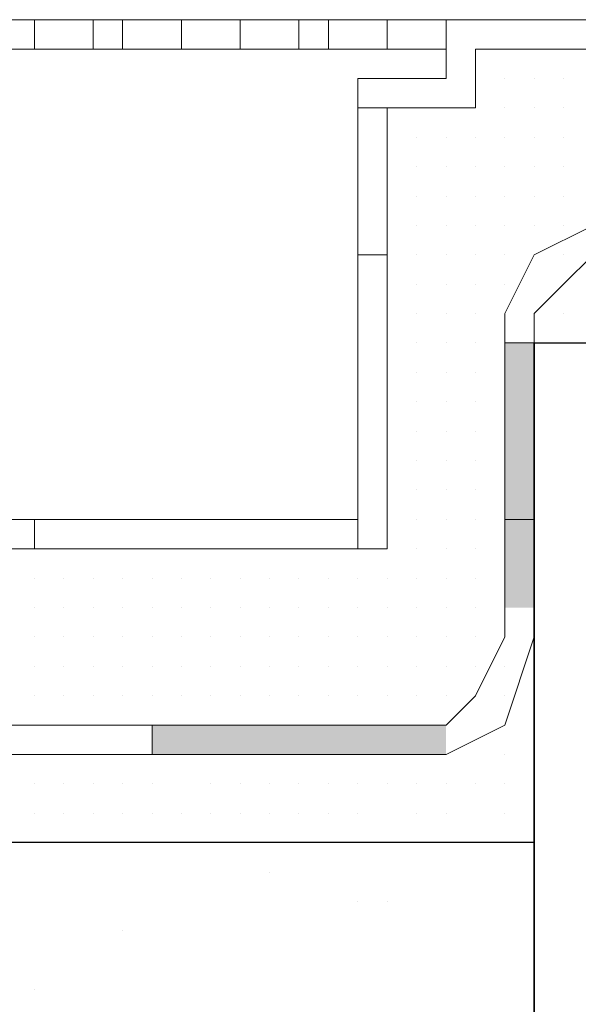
# Model space of a CAD drawing. Header units: metres. Extents: x 5.7 to 89.8, y 4 to 63.5.
# Tile 206 of 256: x 30.279 to 30.462, y 49.535 to 49.858. Entities that reach past the tile are written whole.
import ezdxf

# ---------------------------------------------------------------- set-up
doc = ezdxf.new("R2010")
doc.units = ezdxf.units.M
doc.header["$MEASUREMENT"] = 0
for name, color, linetype in [('PDF17_furn', 7, 'Continuous'), ('PDF17_hatch', 7, 'Continuous'), ('PDF17_hatch-borshi', 7, 'Continuous'), ('PDF17_Isogam', 7, 'Continuous'), ('PDF17_kaff', 7, 'Continuous'), ('PDF17_wall', 7, 'Continuous')]:
    doc.layers.add(name, color=color, linetype=linetype)

msp = doc.modelspace()

# ---------------------------------------------------------------- linework, layer by layer
at = {"layer": 'PDF17_furn', "lineweight": 18}
msp.add_lwpolyline([(30.14887, 49.85751), (30.41854, 49.85751), (30.41854, 49.84788), (30.14887, 49.84788)], close=True, dxfattribs=at)
for points in [[(30.2837, 49.85751), (30.2837, 49.84788)], [(30.30297, 49.85751), (30.30297, 49.84788)], [(30.3126, 49.85751), (30.3126, 49.84788)], [(30.33186, 49.85751), (30.33186, 49.84788)], [(30.35112, 49.85751), (30.35112, 49.84788)], [(30.37038, 49.85751), (30.37038, 49.84788)], [(30.38002, 49.85751), (30.38002, 49.84788)], [(30.39928, 49.85751), (30.39928, 49.84788)]]:
    msp.add_lwpolyline(points, dxfattribs=at)
at = {"layer": 'PDF17_hatch', "lineweight": 25}
for points in [[(30.42817, 49.58784), (30.42817, 49.58784)], [(30.36075, 49.57821), (30.36075, 49.57821)], [(30.38965, 49.56858), (30.38965, 49.56858)], [(30.39928, 49.56858), (30.39928, 49.56858)], [(30.3126, 49.55894), (30.3126, 49.55894)], [(30.2837, 49.53968), (30.2837, 49.53968)]]:
    msp.add_lwpolyline(points, dxfattribs=at)
at = {"layer": 'PDF17_hatch-borshi', "lineweight": 18}
for points in [[(30.4378, 49.83825), (30.4378, 49.83825)], [(30.4378, 49.83825), (30.4378, 49.83825)], [(30.4378, 49.83825), (30.4378, 49.83825)], [(30.4378, 49.83825), (30.4378, 49.83825)], [(30.4378, 49.83825), (30.4378, 49.83825)], [(30.44743, 49.83825), (30.44743, 49.83825)], [(30.44743, 49.83825), (30.44743, 49.83825)], [(30.44743, 49.83825), (30.44743, 49.83825)], [(30.44743, 49.83825), (30.44743, 49.83825)], [(30.45706, 49.83825), (30.45706, 49.83825)], [(30.45706, 49.83825), (30.45706, 49.83825)], [(30.45706, 49.83825), (30.45706, 49.83825)], [(30.45706, 49.83825), (30.45706, 49.83825)], [(30.40891, 49.82862), (30.40891, 49.82862)], [(30.40891, 49.82862), (30.40891, 49.82862)], [(30.40891, 49.82862), (30.40891, 49.82862)], [(30.41854, 49.82862), (30.41854, 49.82862)], [(30.42817, 49.82862), (30.42817, 49.82862)], [(30.42817, 49.82862), (30.42817, 49.82862)], [(30.42817, 49.82862), (30.42817, 49.82862)], [(30.4378, 49.82862), (30.4378, 49.82862)], [(30.4378, 49.82862), (30.4378, 49.82862)], [(30.4378, 49.82862), (30.4378, 49.82862)], [(30.4378, 49.82862), (30.4378, 49.82862)], [(30.44743, 49.82862), (30.44743, 49.82862)], [(30.44743, 49.82862), (30.44743, 49.82862)], [(30.44743, 49.82862), (30.44743, 49.82862)], [(30.45706, 49.82862), (30.45706, 49.82862)], [(30.45706, 49.82862), (30.45706, 49.82862)], [(30.45706, 49.82862), (30.45706, 49.82862)], [(30.45706, 49.82862), (30.45706, 49.82862)], [(30.40891, 49.81899), (30.40891, 49.81899)], [(30.40891, 49.81899), (30.40891, 49.81899)], [(30.40891, 49.81899), (30.40891, 49.81899)], [(30.40891, 49.81899), (30.40891, 49.81899)], [(30.41854, 49.81899), (30.41854, 49.81899)], [(30.41854, 49.81899), (30.41854, 49.81899)], [(30.41854, 49.81899), (30.41854, 49.81899)], [(30.41854, 49.81899), (30.41854, 49.81899)], [(30.42817, 49.81899), (30.42817, 49.81899)], [(30.42817, 49.81899), (30.42817, 49.81899)], [(30.42817, 49.81899), (30.42817, 49.81899)], [(30.4378, 49.81899), (30.4378, 49.81899)], [(30.4378, 49.81899), (30.4378, 49.81899)], [(30.4378, 49.81899), (30.4378, 49.81899)], [(30.4378, 49.81899), (30.4378, 49.81899)], [(30.44743, 49.81899), (30.44743, 49.81899)], [(30.44743, 49.81899), (30.44743, 49.81899)], [(30.44743, 49.81899), (30.44743, 49.81899)], [(30.45706, 49.81899), (30.45706, 49.81899)], [(30.45706, 49.81899), (30.45706, 49.81899)], [(30.45706, 49.81899), (30.45706, 49.81899)], [(30.39928, 49.80936), (30.39928, 49.80936)], [(30.39928, 49.80936), (30.39928, 49.80936)], [(30.40891, 49.80936), (30.40891, 49.80936)], [(30.40891, 49.80936), (30.40891, 49.80936)], [(30.40891, 49.80936), (30.40891, 49.80936)], [(30.40891, 49.80936), (30.40891, 49.80936)], [(30.40891, 49.80936), (30.40891, 49.80936)], [(30.41854, 49.80936), (30.41854, 49.80936)], [(30.41854, 49.80936), (30.41854, 49.80936)], [(30.41854, 49.80936), (30.41854, 49.80936)], [(30.42817, 49.80936), (30.42817, 49.80936)], [(30.42817, 49.80936), (30.42817, 49.80936)], [(30.42817, 49.80936), (30.42817, 49.80936)], [(30.42817, 49.80936), (30.42817, 49.80936)], [(30.4378, 49.80936), (30.4378, 49.80936)], [(30.4378, 49.80936), (30.4378, 49.80936)], [(30.4378, 49.80936), (30.4378, 49.80936)], [(30.4378, 49.80936), (30.4378, 49.80936)], [(30.44743, 49.80936), (30.44743, 49.80936)], [(30.44743, 49.80936), (30.44743, 49.80936)], [(30.44743, 49.80936), (30.44743, 49.80936)], [(30.44743, 49.80936), (30.44743, 49.80936)], [(30.45706, 49.80936), (30.45706, 49.80936)], [(30.45706, 49.80936), (30.45706, 49.80936)], [(30.45706, 49.80936), (30.45706, 49.80936)], [(30.39928, 49.79972), (30.39928, 49.79972)], [(30.40891, 49.79972), (30.40891, 49.79972)], [(30.41854, 49.79972), (30.41854, 49.79972)], [(30.41854, 49.79972), (30.41854, 49.79972)], [(30.41854, 49.79972), (30.41854, 49.79972)], [(30.41854, 49.79972), (30.41854, 49.79972)], [(30.42817, 49.79972), (30.42817, 49.79972)], [(30.42817, 49.79972), (30.42817, 49.79972)], [(30.42817, 49.79972), (30.42817, 49.79972)], [(30.4378, 49.79972), (30.4378, 49.79972)], [(30.4378, 49.79972), (30.4378, 49.79972)], [(30.4378, 49.79972), (30.4378, 49.79972)], [(30.4378, 49.79972), (30.4378, 49.79972)], [(30.44743, 49.79972), (30.44743, 49.79972)], [(30.44743, 49.79972), (30.44743, 49.79972)], [(30.44743, 49.79972), (30.44743, 49.79972)], [(30.45706, 49.79972), (30.45706, 49.79972)], [(30.45706, 49.79972), (30.45706, 49.79972)], [(30.45706, 49.79972), (30.45706, 49.79972)], [(30.39928, 49.79009), (30.39928, 49.79009)], [(30.39928, 49.79009), (30.39928, 49.79009)], [(30.39928, 49.79009), (30.39928, 49.79009)], [(30.40891, 49.79009), (30.40891, 49.79009)], [(30.40891, 49.79009), (30.40891, 49.79009)], [(30.40891, 49.79009), (30.40891, 49.79009)], [(30.40891, 49.79009), (30.40891, 49.79009)], [(30.40891, 49.79009), (30.40891, 49.79009)], [(30.41854, 49.79009), (30.41854, 49.79009)], [(30.41854, 49.79009), (30.41854, 49.79009)], [(30.41854, 49.79009), (30.41854, 49.79009)], [(30.42817, 49.79009), (30.42817, 49.79009)], [(30.42817, 49.79009), (30.42817, 49.79009)], [(30.4378, 49.79009), (30.4378, 49.79009)], [(30.4378, 49.79009), (30.4378, 49.79009)], [(30.4378, 49.79009), (30.4378, 49.79009)], [(30.44743, 49.79009), (30.44743, 49.79009)], [(30.45706, 49.79009), (30.45706, 49.79009)], [(30.39928, 49.78046), (30.39928, 49.78046)], [(30.40891, 49.78046), (30.40891, 49.78046)], [(30.40891, 49.78046), (30.40891, 49.78046)], [(30.40891, 49.78046), (30.40891, 49.78046)], [(30.41854, 49.78046), (30.41854, 49.78046)], [(30.41854, 49.78046), (30.41854, 49.78046)], [(30.41854, 49.78046), (30.41854, 49.78046)], [(30.41854, 49.78046), (30.41854, 49.78046)], [(30.42817, 49.78046), (30.42817, 49.78046)], [(30.42817, 49.78046), (30.42817, 49.78046)], [(30.42817, 49.78046), (30.42817, 49.78046)], [(30.4378, 49.78046), (30.4378, 49.78046)], [(30.4378, 49.78046), (30.4378, 49.78046)], [(30.4378, 49.78046), (30.4378, 49.78046)], [(30.45706, 49.78046), (30.45706, 49.78046)], [(30.39928, 49.77083), (30.39928, 49.77083)], [(30.39928, 49.77083), (30.39928, 49.77083)], [(30.39928, 49.77083), (30.39928, 49.77083)], [(30.40891, 49.77083), (30.40891, 49.77083)], [(30.40891, 49.77083), (30.40891, 49.77083)], [(30.40891, 49.77083), (30.40891, 49.77083)], [(30.41854, 49.77083), (30.41854, 49.77083)], [(30.41854, 49.77083), (30.41854, 49.77083)], [(30.41854, 49.77083), (30.41854, 49.77083)], [(30.41854, 49.77083), (30.41854, 49.77083)], [(30.42817, 49.77083), (30.42817, 49.77083)], [(30.42817, 49.77083), (30.42817, 49.77083)], [(30.42817, 49.77083), (30.42817, 49.77083)], [(30.42817, 49.77083), (30.42817, 49.77083)], [(30.4378, 49.77083), (30.4378, 49.77083)], [(30.4378, 49.77083), (30.4378, 49.77083)], [(30.45706, 49.77083), (30.45706, 49.77083)], [(30.39928, 49.7612), (30.39928, 49.7612)], [(30.39928, 49.7612), (30.39928, 49.7612)], [(30.40891, 49.7612), (30.40891, 49.7612)], [(30.40891, 49.7612), (30.40891, 49.7612)], [(30.40891, 49.7612), (30.40891, 49.7612)], [(30.41854, 49.7612), (30.41854, 49.7612)], [(30.41854, 49.7612), (30.41854, 49.7612)], [(30.41854, 49.7612), (30.41854, 49.7612)], [(30.42817, 49.7612), (30.42817, 49.7612)], [(30.42817, 49.7612), (30.42817, 49.7612)], [(30.4378, 49.7612), (30.4378, 49.7612)], [(30.4378, 49.7612), (30.4378, 49.7612)], [(30.45706, 49.7612), (30.45706, 49.7612)], [(30.45706, 49.7612), (30.45706, 49.7612)], [(30.39928, 49.75157), (30.39928, 49.75157)], [(30.39928, 49.75157), (30.39928, 49.75157)], [(30.40891, 49.75157), (30.40891, 49.75157)], [(30.40891, 49.75157), (30.40891, 49.75157)], [(30.40891, 49.75157), (30.40891, 49.75157)], [(30.40891, 49.75157), (30.40891, 49.75157)], [(30.41854, 49.75157), (30.41854, 49.75157)], [(30.41854, 49.75157), (30.41854, 49.75157)], [(30.41854, 49.75157), (30.41854, 49.75157)], [(30.41854, 49.75157), (30.41854, 49.75157)], [(30.41854, 49.75157), (30.41854, 49.75157)], [(30.42817, 49.75157), (30.42817, 49.75157)], [(30.42817, 49.75157), (30.42817, 49.75157)], [(30.42817, 49.75157), (30.42817, 49.75157)], [(30.42817, 49.75157), (30.42817, 49.75157)], [(30.4378, 49.75157), (30.4378, 49.75157)], [(30.4378, 49.75157), (30.4378, 49.75157)], [(30.45706, 49.75157), (30.45706, 49.75157)], [(30.39928, 49.74194), (30.39928, 49.74194)], [(30.39928, 49.74194), (30.39928, 49.74194)], [(30.40891, 49.74194), (30.40891, 49.74194)], [(30.40891, 49.74194), (30.40891, 49.74194)], [(30.40891, 49.74194), (30.40891, 49.74194)], [(30.41854, 49.74194), (30.41854, 49.74194)], [(30.41854, 49.74194), (30.41854, 49.74194)], [(30.41854, 49.74194), (30.41854, 49.74194)], [(30.41854, 49.74194), (30.41854, 49.74194)], [(30.41854, 49.74194), (30.41854, 49.74194)], [(30.42817, 49.74194), (30.42817, 49.74194)], [(30.42817, 49.74194), (30.42817, 49.74194)], [(30.42817, 49.74194), (30.42817, 49.74194)], [(30.4378, 49.74194), (30.4378, 49.74194)], [(30.4378, 49.74194), (30.4378, 49.74194)], [(30.4378, 49.74194), (30.4378, 49.74194)], [(30.4378, 49.74194), (30.4378, 49.74194)], [(30.39928, 49.73231), (30.39928, 49.73231)], [(30.39928, 49.73231), (30.39928, 49.73231)], [(30.40891, 49.73231), (30.40891, 49.73231)], [(30.40891, 49.73231), (30.40891, 49.73231)], [(30.40891, 49.73231), (30.40891, 49.73231)], [(30.40891, 49.73231), (30.40891, 49.73231)], [(30.41854, 49.73231), (30.41854, 49.73231)], [(30.41854, 49.73231), (30.41854, 49.73231)], [(30.42817, 49.73231), (30.42817, 49.73231)], [(30.42817, 49.73231), (30.42817, 49.73231)], [(30.4378, 49.73231), (30.4378, 49.73231)], [(30.4378, 49.73231), (30.4378, 49.73231)], [(30.39928, 49.72268), (30.39928, 49.72268)], [(30.39928, 49.72268), (30.39928, 49.72268)], [(30.40891, 49.72268), (30.40891, 49.72268)], [(30.40891, 49.72268), (30.40891, 49.72268)], [(30.40891, 49.72268), (30.40891, 49.72268)], [(30.41854, 49.72268), (30.41854, 49.72268)], [(30.41854, 49.72268), (30.41854, 49.72268)], [(30.41854, 49.72268), (30.41854, 49.72268)], [(30.42817, 49.72268), (30.42817, 49.72268)], [(30.42817, 49.72268), (30.42817, 49.72268)], [(30.42817, 49.72268), (30.42817, 49.72268)], [(30.42817, 49.72268), (30.42817, 49.72268)], [(30.4378, 49.72268), (30.4378, 49.72268)], [(30.39928, 49.71304), (30.39928, 49.71304)], [(30.39928, 49.71304), (30.39928, 49.71304)], [(30.39928, 49.71304), (30.39928, 49.71304)], [(30.40891, 49.71304), (30.40891, 49.71304)], [(30.40891, 49.71304), (30.40891, 49.71304)], [(30.40891, 49.71304), (30.40891, 49.71304)], [(30.41854, 49.71304), (30.41854, 49.71304)], [(30.41854, 49.71304), (30.41854, 49.71304)], [(30.41854, 49.71304), (30.41854, 49.71304)], [(30.42817, 49.71304), (30.42817, 49.71304)], [(30.42817, 49.71304), (30.42817, 49.71304)], [(30.42817, 49.71304), (30.42817, 49.71304)], [(30.4378, 49.71304), (30.4378, 49.71304)], [(30.4378, 49.71304), (30.4378, 49.71304)], [(30.39928, 49.70341), (30.39928, 49.70341)], [(30.40891, 49.70341), (30.40891, 49.70341)], [(30.40891, 49.70341), (30.40891, 49.70341)], [(30.40891, 49.70341), (30.40891, 49.70341)], [(30.41854, 49.70341), (30.41854, 49.70341)], [(30.41854, 49.70341), (30.41854, 49.70341)], [(30.41854, 49.70341), (30.41854, 49.70341)], [(30.42817, 49.70341), (30.42817, 49.70341)], [(30.42817, 49.70341), (30.42817, 49.70341)], [(30.42817, 49.70341), (30.42817, 49.70341)], [(30.4378, 49.70341), (30.4378, 49.70341)], [(30.4378, 49.70341), (30.4378, 49.70341)], [(30.39928, 49.69378), (30.39928, 49.69378)], [(30.39928, 49.69378), (30.39928, 49.69378)], [(30.40891, 49.69378), (30.40891, 49.69378)], [(30.40891, 49.69378), (30.40891, 49.69378)], [(30.40891, 49.69378), (30.40891, 49.69378)], [(30.41854, 49.69378), (30.41854, 49.69378)], [(30.41854, 49.69378), (30.41854, 49.69378)], [(30.41854, 49.69378), (30.41854, 49.69378)], [(30.41854, 49.69378), (30.41854, 49.69378)], [(30.42817, 49.69378), (30.42817, 49.69378)], [(30.42817, 49.69378), (30.42817, 49.69378)], [(30.42817, 49.69378), (30.42817, 49.69378)], [(30.42817, 49.69378), (30.42817, 49.69378)], [(30.42817, 49.69378), (30.42817, 49.69378)], [(30.4378, 49.69378), (30.4378, 49.69378)], [(30.2837, 49.68415), (30.2837, 49.68415)], [(30.29333, 49.68415), (30.29333, 49.68415)], [(30.29333, 49.68415), (30.29333, 49.68415)], [(30.29333, 49.68415), (30.29333, 49.68415)], [(30.30297, 49.68415), (30.30297, 49.68415)], [(30.30297, 49.68415), (30.30297, 49.68415)], [(30.30297, 49.68415), (30.30297, 49.68415)], [(30.3126, 49.68415), (30.3126, 49.68415)], [(30.3126, 49.68415), (30.3126, 49.68415)], [(30.32223, 49.68415), (30.32223, 49.68415)], [(30.32223, 49.68415), (30.32223, 49.68415)], [(30.33186, 49.68415), (30.33186, 49.68415)], [(30.33186, 49.68415), (30.33186, 49.68415)], [(30.33186, 49.68415), (30.33186, 49.68415)], [(30.35112, 49.68415), (30.35112, 49.68415)], [(30.35112, 49.68415), (30.35112, 49.68415)], [(30.36075, 49.68415), (30.36075, 49.68415)], [(30.36075, 49.68415), (30.36075, 49.68415)], [(30.37038, 49.68415), (30.37038, 49.68415)], [(30.38002, 49.68415), (30.38002, 49.68415)], [(30.38002, 49.68415), (30.38002, 49.68415)], [(30.38965, 49.68415), (30.38965, 49.68415)], [(30.38965, 49.68415), (30.38965, 49.68415)], [(30.39928, 49.68415), (30.39928, 49.68415)], [(30.39928, 49.68415), (30.39928, 49.68415)], [(30.39928, 49.68415), (30.39928, 49.68415)], [(30.39928, 49.68415), (30.39928, 49.68415)], [(30.40891, 49.68415), (30.40891, 49.68415)], [(30.40891, 49.68415), (30.40891, 49.68415)], [(30.40891, 49.68415), (30.40891, 49.68415)], [(30.41854, 49.68415), (30.41854, 49.68415)], [(30.41854, 49.68415), (30.41854, 49.68415)], [(30.41854, 49.68415), (30.41854, 49.68415)], [(30.41854, 49.68415), (30.41854, 49.68415)], [(30.42817, 49.68415), (30.42817, 49.68415)], [(30.42817, 49.68415), (30.42817, 49.68415)], [(30.42817, 49.68415), (30.42817, 49.68415)], [(30.42817, 49.68415), (30.42817, 49.68415)], [(30.4378, 49.68415), (30.4378, 49.68415)], [(30.4378, 49.68415), (30.4378, 49.68415)], [(30.2837, 49.67452), (30.2837, 49.67452)], [(30.2837, 49.67452), (30.2837, 49.67452)], [(30.2837, 49.67452), (30.2837, 49.67452)], [(30.2837, 49.67452), (30.2837, 49.67452)], [(30.29333, 49.67452), (30.29333, 49.67452)], [(30.29333, 49.67452), (30.29333, 49.67452)], [(30.30297, 49.67452), (30.30297, 49.67452)], [(30.30297, 49.67452), (30.30297, 49.67452)], [(30.30297, 49.67452), (30.30297, 49.67452)], [(30.3126, 49.67452), (30.3126, 49.67452)], [(30.3126, 49.67452), (30.3126, 49.67452)], [(30.32223, 49.67452), (30.32223, 49.67452)], [(30.32223, 49.67452), (30.32223, 49.67452)], [(30.32223, 49.67452), (30.32223, 49.67452)], [(30.32223, 49.67452), (30.32223, 49.67452)], [(30.33186, 49.67452), (30.33186, 49.67452)], [(30.33186, 49.67452), (30.33186, 49.67452)], [(30.33186, 49.67452), (30.33186, 49.67452)], [(30.34149, 49.67452), (30.34149, 49.67452)], [(30.34149, 49.67452), (30.34149, 49.67452)], [(30.34149, 49.67452), (30.34149, 49.67452)], [(30.34149, 49.67452), (30.34149, 49.67452)], [(30.35112, 49.67452), (30.35112, 49.67452)], [(30.35112, 49.67452), (30.35112, 49.67452)], [(30.35112, 49.67452), (30.35112, 49.67452)], [(30.35112, 49.67452), (30.35112, 49.67452)], [(30.36075, 49.67452), (30.36075, 49.67452)], [(30.36075, 49.67452), (30.36075, 49.67452)], [(30.36075, 49.67452), (30.36075, 49.67452)], [(30.36075, 49.67452), (30.36075, 49.67452)], [(30.37038, 49.67452), (30.37038, 49.67452)], [(30.37038, 49.67452), (30.37038, 49.67452)], [(30.37038, 49.67452), (30.37038, 49.67452)], [(30.37038, 49.67452), (30.37038, 49.67452)], [(30.38002, 49.67452), (30.38002, 49.67452)], [(30.38002, 49.67452), (30.38002, 49.67452)], [(30.38002, 49.67452), (30.38002, 49.67452)], [(30.38002, 49.67452), (30.38002, 49.67452)], [(30.38965, 49.67452), (30.38965, 49.67452)], [(30.38965, 49.67452), (30.38965, 49.67452)], [(30.38965, 49.67452), (30.38965, 49.67452)], [(30.39928, 49.67452), (30.39928, 49.67452)], [(30.39928, 49.67452), (30.39928, 49.67452)], [(30.39928, 49.67452), (30.39928, 49.67452)], [(30.40891, 49.67452), (30.40891, 49.67452)], [(30.40891, 49.67452), (30.40891, 49.67452)], [(30.40891, 49.67452), (30.40891, 49.67452)], [(30.41854, 49.67452), (30.41854, 49.67452)], [(30.41854, 49.67452), (30.41854, 49.67452)], [(30.41854, 49.67452), (30.41854, 49.67452)], [(30.41854, 49.67452), (30.41854, 49.67452)], [(30.41854, 49.67452), (30.41854, 49.67452)], [(30.42817, 49.67452), (30.42817, 49.67452)], [(30.42817, 49.67452), (30.42817, 49.67452)], [(30.42817, 49.67452), (30.42817, 49.67452)], [(30.42817, 49.67452), (30.42817, 49.67452)], [(30.42817, 49.67452), (30.42817, 49.67452)], [(30.4378, 49.67452), (30.4378, 49.67452)], [(30.2837, 49.66489), (30.2837, 49.66489)], [(30.2837, 49.66489), (30.2837, 49.66489)], [(30.2837, 49.66489), (30.2837, 49.66489)], [(30.29333, 49.66489), (30.29333, 49.66489)], [(30.29333, 49.66489), (30.29333, 49.66489)], [(30.29333, 49.66489), (30.29333, 49.66489)], [(30.29333, 49.66489), (30.29333, 49.66489)], [(30.30297, 49.66489), (30.30297, 49.66489)], [(30.30297, 49.66489), (30.30297, 49.66489)], [(30.30297, 49.66489), (30.30297, 49.66489)], [(30.3126, 49.66489), (30.3126, 49.66489)], [(30.3126, 49.66489), (30.3126, 49.66489)], [(30.3126, 49.66489), (30.3126, 49.66489)], [(30.3126, 49.66489), (30.3126, 49.66489)], [(30.32223, 49.66489), (30.32223, 49.66489)], [(30.32223, 49.66489), (30.32223, 49.66489)], [(30.32223, 49.66489), (30.32223, 49.66489)], [(30.33186, 49.66489), (30.33186, 49.66489)], [(30.34149, 49.66489), (30.34149, 49.66489)], [(30.34149, 49.66489), (30.34149, 49.66489)], [(30.35112, 49.66489), (30.35112, 49.66489)], [(30.35112, 49.66489), (30.35112, 49.66489)], [(30.35112, 49.66489), (30.35112, 49.66489)], [(30.36075, 49.66489), (30.36075, 49.66489)], [(30.36075, 49.66489), (30.36075, 49.66489)], [(30.36075, 49.66489), (30.36075, 49.66489)], [(30.37038, 49.66489), (30.37038, 49.66489)], [(30.37038, 49.66489), (30.37038, 49.66489)], [(30.37038, 49.66489), (30.37038, 49.66489)], [(30.37038, 49.66489), (30.37038, 49.66489)], [(30.38002, 49.66489), (30.38002, 49.66489)], [(30.38002, 49.66489), (30.38002, 49.66489)], [(30.38002, 49.66489), (30.38002, 49.66489)], [(30.38965, 49.66489), (30.38965, 49.66489)], [(30.38965, 49.66489), (30.38965, 49.66489)], [(30.38965, 49.66489), (30.38965, 49.66489)], [(30.39928, 49.66489), (30.39928, 49.66489)], [(30.39928, 49.66489), (30.39928, 49.66489)], [(30.39928, 49.66489), (30.39928, 49.66489)], [(30.40891, 49.66489), (30.40891, 49.66489)], [(30.40891, 49.66489), (30.40891, 49.66489)], [(30.40891, 49.66489), (30.40891, 49.66489)], [(30.40891, 49.66489), (30.40891, 49.66489)], [(30.41854, 49.66489), (30.41854, 49.66489)], [(30.41854, 49.66489), (30.41854, 49.66489)], [(30.41854, 49.66489), (30.41854, 49.66489)], [(30.42817, 49.66489), (30.42817, 49.66489)], [(30.42817, 49.66489), (30.42817, 49.66489)], [(30.42817, 49.66489), (30.42817, 49.66489)], [(30.42817, 49.66489), (30.42817, 49.66489)], [(30.2837, 49.65526), (30.2837, 49.65526)], [(30.2837, 49.65526), (30.2837, 49.65526)], [(30.2837, 49.65526), (30.2837, 49.65526)], [(30.2837, 49.65526), (30.2837, 49.65526)], [(30.2837, 49.65526), (30.2837, 49.65526)], [(30.29333, 49.65526), (30.29333, 49.65526)], [(30.29333, 49.65526), (30.29333, 49.65526)], [(30.29333, 49.65526), (30.29333, 49.65526)], [(30.29333, 49.65526), (30.29333, 49.65526)], [(30.30297, 49.65526), (30.30297, 49.65526)], [(30.30297, 49.65526), (30.30297, 49.65526)], [(30.30297, 49.65526), (30.30297, 49.65526)], [(30.30297, 49.65526), (30.30297, 49.65526)], [(30.3126, 49.65526), (30.3126, 49.65526)], [(30.3126, 49.65526), (30.3126, 49.65526)], [(30.3126, 49.65526), (30.3126, 49.65526)], [(30.32223, 49.65526), (30.32223, 49.65526)], [(30.32223, 49.65526), (30.32223, 49.65526)], [(30.32223, 49.65526), (30.32223, 49.65526)], [(30.32223, 49.65526), (30.32223, 49.65526)], [(30.32223, 49.65526), (30.32223, 49.65526)], [(30.33186, 49.65526), (30.33186, 49.65526)], [(30.33186, 49.65526), (30.33186, 49.65526)], [(30.33186, 49.65526), (30.33186, 49.65526)], [(30.33186, 49.65526), (30.33186, 49.65526)], [(30.33186, 49.65526), (30.33186, 49.65526)], [(30.34149, 49.65526), (30.34149, 49.65526)], [(30.34149, 49.65526), (30.34149, 49.65526)], [(30.34149, 49.65526), (30.34149, 49.65526)], [(30.34149, 49.65526), (30.34149, 49.65526)], [(30.35112, 49.65526), (30.35112, 49.65526)], [(30.35112, 49.65526), (30.35112, 49.65526)], [(30.35112, 49.65526), (30.35112, 49.65526)], [(30.35112, 49.65526), (30.35112, 49.65526)], [(30.35112, 49.65526), (30.35112, 49.65526)], [(30.36075, 49.65526), (30.36075, 49.65526)], [(30.36075, 49.65526), (30.36075, 49.65526)], [(30.36075, 49.65526), (30.36075, 49.65526)], [(30.37038, 49.65526), (30.37038, 49.65526)], [(30.37038, 49.65526), (30.37038, 49.65526)], [(30.38002, 49.65526), (30.38002, 49.65526)], [(30.38002, 49.65526), (30.38002, 49.65526)], [(30.38002, 49.65526), (30.38002, 49.65526)], [(30.38002, 49.65526), (30.38002, 49.65526)], [(30.38965, 49.65526), (30.38965, 49.65526)], [(30.38965, 49.65526), (30.38965, 49.65526)], [(30.38965, 49.65526), (30.38965, 49.65526)], [(30.39928, 49.65526), (30.39928, 49.65526)], [(30.39928, 49.65526), (30.39928, 49.65526)], [(30.39928, 49.65526), (30.39928, 49.65526)], [(30.39928, 49.65526), (30.39928, 49.65526)], [(30.39928, 49.65526), (30.39928, 49.65526)], [(30.40891, 49.65526), (30.40891, 49.65526)], [(30.40891, 49.65526), (30.40891, 49.65526)], [(30.40891, 49.65526), (30.40891, 49.65526)], [(30.40891, 49.65526), (30.40891, 49.65526)], [(30.41854, 49.65526), (30.41854, 49.65526)], [(30.41854, 49.65526), (30.41854, 49.65526)], [(30.41854, 49.65526), (30.41854, 49.65526)], [(30.41854, 49.65526), (30.41854, 49.65526)], [(30.42817, 49.65526), (30.42817, 49.65526)], [(30.42817, 49.65526), (30.42817, 49.65526)], [(30.42817, 49.65526), (30.42817, 49.65526)], [(30.42817, 49.65526), (30.42817, 49.65526)], [(30.4378, 49.65526), (30.4378, 49.65526)], [(30.4378, 49.65526), (30.4378, 49.65526)], [(30.2837, 49.64563), (30.2837, 49.64563)], [(30.2837, 49.64563), (30.2837, 49.64563)], [(30.29333, 49.64563), (30.29333, 49.64563)], [(30.29333, 49.64563), (30.29333, 49.64563)], [(30.29333, 49.64563), (30.29333, 49.64563)], [(30.30297, 49.64563), (30.30297, 49.64563)], [(30.30297, 49.64563), (30.30297, 49.64563)], [(30.30297, 49.64563), (30.30297, 49.64563)], [(30.3126, 49.64563), (30.3126, 49.64563)], [(30.3126, 49.64563), (30.3126, 49.64563)], [(30.3126, 49.64563), (30.3126, 49.64563)], [(30.32223, 49.64563), (30.32223, 49.64563)], [(30.32223, 49.64563), (30.32223, 49.64563)], [(30.32223, 49.64563), (30.32223, 49.64563)], [(30.33186, 49.64563), (30.33186, 49.64563)], [(30.33186, 49.64563), (30.33186, 49.64563)], [(30.33186, 49.64563), (30.33186, 49.64563)], [(30.34149, 49.64563), (30.34149, 49.64563)], [(30.34149, 49.64563), (30.34149, 49.64563)], [(30.34149, 49.64563), (30.34149, 49.64563)], [(30.35112, 49.64563), (30.35112, 49.64563)], [(30.35112, 49.64563), (30.35112, 49.64563)], [(30.35112, 49.64563), (30.35112, 49.64563)], [(30.35112, 49.64563), (30.35112, 49.64563)], [(30.35112, 49.64563), (30.35112, 49.64563)], [(30.36075, 49.64563), (30.36075, 49.64563)], [(30.36075, 49.64563), (30.36075, 49.64563)], [(30.37038, 49.64563), (30.37038, 49.64563)], [(30.37038, 49.64563), (30.37038, 49.64563)], [(30.37038, 49.64563), (30.37038, 49.64563)], [(30.37038, 49.64563), (30.37038, 49.64563)], [(30.38002, 49.64563), (30.38002, 49.64563)], [(30.38002, 49.64563), (30.38002, 49.64563)], [(30.38002, 49.64563), (30.38002, 49.64563)], [(30.38965, 49.64563), (30.38965, 49.64563)], [(30.38965, 49.64563), (30.38965, 49.64563)], [(30.38965, 49.64563), (30.38965, 49.64563)], [(30.39928, 49.64563), (30.39928, 49.64563)], [(30.39928, 49.64563), (30.39928, 49.64563)], [(30.40891, 49.64563), (30.40891, 49.64563)], [(30.40891, 49.64563), (30.40891, 49.64563)], [(30.40891, 49.64563), (30.40891, 49.64563)], [(30.40891, 49.64563), (30.40891, 49.64563)], [(30.41854, 49.64563), (30.41854, 49.64563)], [(30.41854, 49.64563), (30.41854, 49.64563)], [(30.41854, 49.64563), (30.41854, 49.64563)], [(30.41854, 49.64563), (30.41854, 49.64563)], [(30.42817, 49.64563), (30.42817, 49.64563)], [(30.42817, 49.64563), (30.42817, 49.64563)], [(30.4378, 49.64563), (30.4378, 49.64563)], [(30.2837, 49.63599), (30.2837, 49.63599)], [(30.2837, 49.63599), (30.2837, 49.63599)], [(30.2837, 49.63599), (30.2837, 49.63599)], [(30.2837, 49.63599), (30.2837, 49.63599)], [(30.29333, 49.63599), (30.29333, 49.63599)], [(30.29333, 49.63599), (30.29333, 49.63599)], [(30.29333, 49.63599), (30.29333, 49.63599)], [(30.29333, 49.63599), (30.29333, 49.63599)], [(30.30297, 49.63599), (30.30297, 49.63599)], [(30.30297, 49.63599), (30.30297, 49.63599)], [(30.30297, 49.63599), (30.30297, 49.63599)], [(30.30297, 49.63599), (30.30297, 49.63599)], [(30.3126, 49.63599), (30.3126, 49.63599)], [(30.3126, 49.63599), (30.3126, 49.63599)], [(30.3126, 49.63599), (30.3126, 49.63599)], [(30.3126, 49.63599), (30.3126, 49.63599)], [(30.32223, 49.63599), (30.32223, 49.63599)], [(30.32223, 49.63599), (30.32223, 49.63599)], [(30.32223, 49.63599), (30.32223, 49.63599)], [(30.33186, 49.63599), (30.33186, 49.63599)], [(30.33186, 49.63599), (30.33186, 49.63599)], [(30.33186, 49.63599), (30.33186, 49.63599)], [(30.34149, 49.63599), (30.34149, 49.63599)], [(30.34149, 49.63599), (30.34149, 49.63599)], [(30.34149, 49.63599), (30.34149, 49.63599)], [(30.34149, 49.63599), (30.34149, 49.63599)], [(30.35112, 49.63599), (30.35112, 49.63599)], [(30.35112, 49.63599), (30.35112, 49.63599)], [(30.35112, 49.63599), (30.35112, 49.63599)], [(30.36075, 49.63599), (30.36075, 49.63599)], [(30.36075, 49.63599), (30.36075, 49.63599)], [(30.36075, 49.63599), (30.36075, 49.63599)], [(30.36075, 49.63599), (30.36075, 49.63599)], [(30.37038, 49.63599), (30.37038, 49.63599)], [(30.37038, 49.63599), (30.37038, 49.63599)], [(30.37038, 49.63599), (30.37038, 49.63599)], [(30.38002, 49.63599), (30.38002, 49.63599)], [(30.38002, 49.63599), (30.38002, 49.63599)], [(30.38002, 49.63599), (30.38002, 49.63599)], [(30.38002, 49.63599), (30.38002, 49.63599)], [(30.38002, 49.63599), (30.38002, 49.63599)], [(30.38002, 49.63599), (30.38002, 49.63599)], [(30.38965, 49.63599), (30.38965, 49.63599)], [(30.38965, 49.63599), (30.38965, 49.63599)], [(30.38965, 49.63599), (30.38965, 49.63599)], [(30.38965, 49.63599), (30.38965, 49.63599)], [(30.39928, 49.63599), (30.39928, 49.63599)], [(30.39928, 49.63599), (30.39928, 49.63599)], [(30.39928, 49.63599), (30.39928, 49.63599)], [(30.39928, 49.63599), (30.39928, 49.63599)], [(30.40891, 49.63599), (30.40891, 49.63599)], [(30.40891, 49.63599), (30.40891, 49.63599)], [(30.40891, 49.63599), (30.40891, 49.63599)], [(30.40891, 49.63599), (30.40891, 49.63599)], [(30.40891, 49.63599), (30.40891, 49.63599)], [(30.41854, 49.63599), (30.41854, 49.63599)], [(30.41854, 49.63599), (30.41854, 49.63599)], [(30.41854, 49.63599), (30.41854, 49.63599)], [(30.41854, 49.63599), (30.41854, 49.63599)], [(30.42817, 49.63599), (30.42817, 49.63599)], [(30.42817, 49.63599), (30.42817, 49.63599)], [(30.42817, 49.63599), (30.42817, 49.63599)], [(30.4378, 49.63599), (30.4378, 49.63599)], [(30.4378, 49.63599), (30.4378, 49.63599)], [(30.2837, 49.62636), (30.2837, 49.62636)], [(30.30297, 49.62636), (30.30297, 49.62636)], [(30.32223, 49.62636), (30.32223, 49.62636)], [(30.34149, 49.62636), (30.34149, 49.62636)], [(30.35112, 49.62636), (30.35112, 49.62636)], [(30.37038, 49.62636), (30.37038, 49.62636)], [(30.29333, 49.61673), (30.29333, 49.61673)], [(30.30297, 49.61673), (30.30297, 49.61673)], [(30.30297, 49.61673), (30.30297, 49.61673)], [(30.30297, 49.61673), (30.30297, 49.61673)], [(30.3126, 49.61673), (30.3126, 49.61673)], [(30.3126, 49.61673), (30.3126, 49.61673)], [(30.32223, 49.61673), (30.32223, 49.61673)], [(30.32223, 49.61673), (30.32223, 49.61673)], [(30.33186, 49.61673), (30.33186, 49.61673)], [(30.33186, 49.61673), (30.33186, 49.61673)], [(30.33186, 49.61673), (30.33186, 49.61673)], [(30.33186, 49.61673), (30.33186, 49.61673)], [(30.34149, 49.61673), (30.34149, 49.61673)], [(30.35112, 49.61673), (30.35112, 49.61673)], [(30.35112, 49.61673), (30.35112, 49.61673)], [(30.36075, 49.61673), (30.36075, 49.61673)], [(30.36075, 49.61673), (30.36075, 49.61673)], [(30.37038, 49.61673), (30.37038, 49.61673)], [(30.38002, 49.61673), (30.38002, 49.61673)], [(30.40891, 49.61673), (30.40891, 49.61673)], [(30.40891, 49.61673), (30.40891, 49.61673)], [(30.41854, 49.61673), (30.41854, 49.61673)], [(30.4378, 49.61673), (30.4378, 49.61673)], [(30.4378, 49.61673), (30.4378, 49.61673)], [(30.2837, 49.6071), (30.2837, 49.6071)], [(30.2837, 49.6071), (30.2837, 49.6071)], [(30.29333, 49.6071), (30.29333, 49.6071)], [(30.30297, 49.6071), (30.30297, 49.6071)], [(30.30297, 49.6071), (30.30297, 49.6071)], [(30.3126, 49.6071), (30.3126, 49.6071)], [(30.3126, 49.6071), (30.3126, 49.6071)], [(30.32223, 49.6071), (30.32223, 49.6071)], [(30.34149, 49.6071), (30.34149, 49.6071)], [(30.34149, 49.6071), (30.34149, 49.6071)], [(30.35112, 49.6071), (30.35112, 49.6071)], [(30.36075, 49.6071), (30.36075, 49.6071)], [(30.37038, 49.6071), (30.37038, 49.6071)], [(30.37038, 49.6071), (30.37038, 49.6071)], [(30.37038, 49.6071), (30.37038, 49.6071)], [(30.38002, 49.6071), (30.38002, 49.6071)], [(30.38002, 49.6071), (30.38002, 49.6071)], [(30.38965, 49.6071), (30.38965, 49.6071)], [(30.39928, 49.6071), (30.39928, 49.6071)], [(30.39928, 49.6071), (30.39928, 49.6071)], [(30.40891, 49.6071), (30.40891, 49.6071)], [(30.40891, 49.6071), (30.40891, 49.6071)], [(30.40891, 49.6071), (30.40891, 49.6071)], [(30.41854, 49.6071), (30.41854, 49.6071)], [(30.41854, 49.6071), (30.41854, 49.6071)], [(30.41854, 49.6071), (30.41854, 49.6071)], [(30.42817, 49.6071), (30.42817, 49.6071)], [(30.42817, 49.6071), (30.42817, 49.6071)], [(30.4378, 49.6071), (30.4378, 49.6071)], [(30.4378, 49.6071), (30.4378, 49.6071)], [(30.4378, 49.6071), (30.4378, 49.6071)], [(30.44743, 49.6071), (30.44743, 49.6071)], [(30.44743, 49.6071), (30.44743, 49.6071)], [(30.2837, 49.59747), (30.2837, 49.59747)], [(30.2837, 49.59747), (30.2837, 49.59747)], [(30.2837, 49.59747), (30.2837, 49.59747)], [(30.29333, 49.59747), (30.29333, 49.59747)], [(30.30297, 49.59747), (30.30297, 49.59747)], [(30.30297, 49.59747), (30.30297, 49.59747)], [(30.3126, 49.59747), (30.3126, 49.59747)], [(30.3126, 49.59747), (30.3126, 49.59747)], [(30.32223, 49.59747), (30.32223, 49.59747)], [(30.32223, 49.59747), (30.32223, 49.59747)], [(30.33186, 49.59747), (30.33186, 49.59747)], [(30.33186, 49.59747), (30.33186, 49.59747)], [(30.34149, 49.59747), (30.34149, 49.59747)], [(30.34149, 49.59747), (30.34149, 49.59747)], [(30.35112, 49.59747), (30.35112, 49.59747)], [(30.35112, 49.59747), (30.35112, 49.59747)], [(30.35112, 49.59747), (30.35112, 49.59747)], [(30.36075, 49.59747), (30.36075, 49.59747)], [(30.36075, 49.59747), (30.36075, 49.59747)], [(30.37038, 49.59747), (30.37038, 49.59747)], [(30.38002, 49.59747), (30.38002, 49.59747)], [(30.38965, 49.59747), (30.38965, 49.59747)], [(30.38965, 49.59747), (30.38965, 49.59747)], [(30.38965, 49.59747), (30.38965, 49.59747)], [(30.38965, 49.59747), (30.38965, 49.59747)], [(30.40891, 49.59747), (30.40891, 49.59747)], [(30.41854, 49.59747), (30.41854, 49.59747)], [(30.41854, 49.59747), (30.41854, 49.59747)], [(30.41854, 49.59747), (30.41854, 49.59747)], [(30.4378, 49.59747), (30.4378, 49.59747)], [(30.4378, 49.59747), (30.4378, 49.59747)], [(30.44743, 49.59747), (30.44743, 49.59747)], [(30.2837, 49.58784), (30.2837, 49.58784)], [(30.29333, 49.58784), (30.29333, 49.58784)], [(30.29333, 49.58784), (30.29333, 49.58784)], [(30.30297, 49.58784), (30.30297, 49.58784)], [(30.3126, 49.58784), (30.3126, 49.58784)], [(30.32223, 49.58784), (30.32223, 49.58784)], [(30.33186, 49.58784), (30.33186, 49.58784)], [(30.36075, 49.58784), (30.36075, 49.58784)], [(30.39928, 49.58784), (30.39928, 49.58784)], [(30.42817, 49.58784), (30.42817, 49.58784)], [(30.42817, 49.58784), (30.42817, 49.58784)]]:
    msp.add_lwpolyline(points, dxfattribs=at)
at = {"layer": 'PDF17_Isogam', "lineweight": 13}
for points in [[(30.77489, 49.75157), (30.75563, 49.78046), (30.72674, 49.79009), (30.4667, 49.79009), (30.44743, 49.78046), (30.4378, 49.7612), (30.4378, 49.65526), (30.42817, 49.63599), (30.41854, 49.62636), (30.13924, 49.62636), (30.11997, 49.63599), (30.11034, 49.65526), (30.11034, 49.7612), (30.11034, 49.78046), (30.08145, 49.79009), (25.4681, 49.79009), (25.4681, 49.78046), (30.08145, 49.78046), (30.10071, 49.77083), (30.10071, 49.7612), (30.10071, 49.75157)], [(30.75563, 49.78046), (30.4667, 49.78046), (30.45706, 49.77083), (30.44743, 49.7612), (30.44743, 49.75157), (30.4378, 49.75157)], [(30.4378, 49.69378), (30.44743, 49.69378)], [(30.11034, 49.65526), (30.10071, 49.65526), (30.11034, 49.62636), (30.13924, 49.61673), (30.41854, 49.61673), (30.4378, 49.62636), (30.44743, 49.65526)], [(30.32223, 49.62636), (30.32223, 49.61673)]]:
    msp.add_lwpolyline(points, dxfattribs=at)
at = {"layer": 'PDF17_Isogam', "transparency": 33554559}
for points in [[(30.4378, 49.66489), (30.44743, 49.66489), (30.4378, 49.75157)], [(30.44743, 49.66489), (30.4378, 49.75157), (30.44743, 49.75157)], [(30.32223, 49.61673), (30.41854, 49.61673), (30.32223, 49.62636)], [(30.41854, 49.61673), (30.32223, 49.62636), (30.41854, 49.62636)]]:
    msp.add_solid(points, dxfattribs=at)
at = {"layer": 'PDF17_kaff', "lineweight": 20}
for points in [[(30.746, 49.85751), (30.41854, 49.85751), (30.41854, 49.83825)], [(30.746, 49.84788), (30.42817, 49.84788), (30.42817, 49.82862), (30.38965, 49.82862)], [(30.38965, 49.83825), (30.38965, 49.69378), (30.17776, 49.69378), (30.17776, 49.83825)], [(30.41854, 49.83825), (30.38965, 49.83825), (30.41854, 49.83825)], [(30.39928, 49.82862), (30.39928, 49.68415), (30.16813, 49.68415), (30.16813, 49.82862)], [(30.39928, 49.78046), (30.38965, 49.78046)], [(30.2837, 49.69378), (30.2837, 49.68415)], [(30.38965, 49.69378), (30.38965, 49.68415)]]:
    msp.add_lwpolyline(points, dxfattribs=at)
at = {"layer": 'PDF17_kaff', "lineweight": 30}
msp.add_lwpolyline([(30.44743, 49.58784), (30.10071, 49.58784), (30.10071, 49.75157), (25.41995, 49.75157)], dxfattribs=at)
at = {"layer": 'PDF17_wall', "lineweight": 25}
for points in [[(30.1296, 47.06446), (30.1296, 47.39192), (30.44743, 47.39192), (30.44743, 49.75157), (30.77489, 49.75157), (30.77489, 47.39192), (32.61445, 47.39192)], [(30.44743, 49.75157), (30.44743, 48.68251)]]:
    msp.add_lwpolyline(points, dxfattribs=at)

doc.saveas('drawing.dxf')
